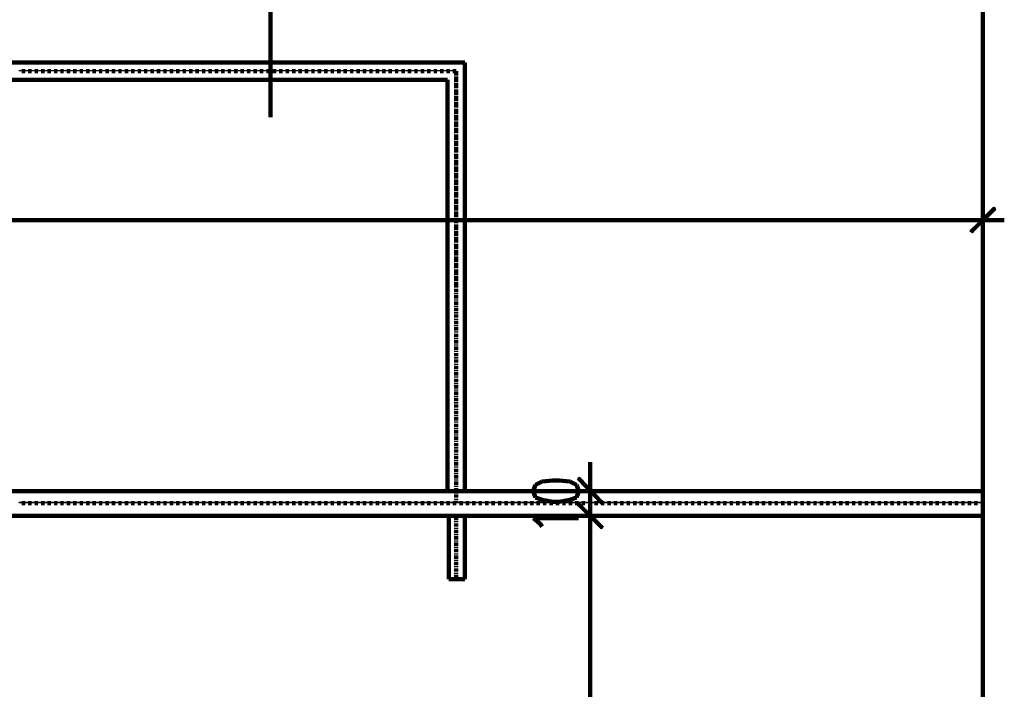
# Model space of a CAD drawing. Header units: inches. Extents: x -1901 to 7725, y 4299 to 7113.
# Tile 172 of 180: x 2401 to 2789, y 6585 to 6849. Entities that reach past the tile are written whole.
import ezdxf

# ---------------------------------------------------------------- set-up
doc = ezdxf.new("R2010")
doc.units = ezdxf.units.IN
doc.header["$MEASUREMENT"] = 0
doc.layers.add('at_Entity', color=7, linetype='Continuous')
doc.layers.add('at_Solid', color=7, linetype='Continuous')

msp = doc.modelspace()

# ---------------------------------------------------------------- hatches: boundary and pattern name
at = {"layer": 'at_Solid'}
for points in [[(2785.08, 6775.02), (2776.21, 6764.89), (2775.36, 6765.73)], [(2785.5, 6774.18), (2785.08, 6775.02), (2776.21, 6764.89)], [(2630.9, 6658.86), (2620.76, 6667.73), (2621.61, 6668.58)], [(2630.05, 6658.44), (2630.9, 6658.86), (2620.76, 6667.73)], [(2621.61, 6658.44), (2620.76, 6657.59), (2630.9, 6649.15)], [(2621.61, 6658.44), (2620.76, 6657.59), (2630.9, 6649.15)], [(2620.76, 6657.59), (2630.9, 6649.15), (2630.05, 6648.3)], [(2620.76, 6657.59), (2630.9, 6649.15), (2630.05, 6648.3)]]:
    msp.add_hatch(color=7, dxfattribs=at).paths.add_polyline_path(points)

# ---------------------------------------------------------------- linework, layer by layer
at = {"layer": 'at_Entity', "color": 7, "lineweight": 211}
for p, q in [((2499.95, 7019.17), (2499.95, 6810.5)), ((2780.43, 6969.75), (2780.43, 5508.67)), ((2170.91, 6832.04), (2576.41, 6832.04)), ((2401.54, 6828.67), (2401.54, 6829.09)), ((2401.96, 6828.67), (2403.22, 6828.67)), ((2404.07, 6828.67), (2404.07, 6829.09)), ((2404.49, 6828.67), (2405.76, 6828.67)), ((2406.6, 6828.67), (2406.6, 6829.09)), ((2407.03, 6828.67), (2408.29, 6828.67)), ((2409.14, 6828.67), (2409.14, 6829.09)), ((2409.56, 6828.67), (2410.83, 6828.67)), ((2411.68, 6828.67), (2411.68, 6829.09)), ((2412.09, 6828.67), (2413.36, 6828.67)), ((2414.21, 6828.67), (2414.21, 6829.09)), ((2414.63, 6828.67), (2415.9, 6828.67)), ((2416.74, 6828.67), (2416.74, 6829.09)), ((2417.17, 6828.67), (2418.43, 6828.67)), ((2419.28, 6828.67), (2419.28, 6829.09)), ((2419.7, 6828.67), (2420.97, 6828.67)), ((2421.81, 6828.67), (2421.81, 6829.09)), ((2422.23, 6828.67), (2423.5, 6828.67)), ((2424.35, 6828.67), (2424.35, 6829.09)), ((2424.77, 6828.67), (2426.03, 6828.67)), ((2426.88, 6828.67), (2426.88, 6829.09)), ((2427.3, 6828.67), (2428.57, 6828.67)), ((2429.41, 6828.67), (2429.41, 6829.09)), ((2429.84, 6828.67), (2431.1, 6828.67)), ((2431.95, 6828.67), (2431.95, 6829.09)), ((2432.37, 6828.67), (2433.64, 6828.67)), ((2434.49, 6828.67), (2434.49, 6829.09)), ((2434.9, 6828.67), (2436.17, 6828.67)), ((2437.02, 6828.67), (2437.02, 6829.09)), ((2437.44, 6828.67), (2438.71, 6828.67)), ((2439.55, 6828.67), (2439.55, 6829.09)), ((2439.98, 6828.67), (2441.24, 6828.67)), ((2442.09, 6828.67), (2442.09, 6829.09)), ((2442.51, 6828.67), (2443.78, 6828.67)), ((2444.62, 6828.67), (2444.62, 6829.09)), ((2445.04, 6828.67), (2446.31, 6828.67)), ((2447.16, 6828.67), (2447.16, 6829.09)), ((2447.58, 6828.67), (2448.85, 6828.67)), ((2449.69, 6828.67), (2449.69, 6829.09)), ((2450.11, 6828.67), (2451.38, 6828.67)), ((2452.22, 6828.67), (2452.22, 6829.09)), ((2452.65, 6828.67), (2453.91, 6828.67)), ((2454.76, 6828.67), (2454.76, 6829.09)), ((2455.18, 6828.67), (2456.45, 6828.67)), ((2457.3, 6828.67), (2457.3, 6829.09)), ((2457.71, 6828.67), (2458.98, 6828.67)), ((2459.83, 6828.67), (2459.83, 6829.09)), ((2460.25, 6828.67), (2461.51, 6828.67)), ((2462.36, 6828.67), (2462.36, 6829.09)), ((2462.79, 6828.67), (2464.05, 6828.67)), ((2464.9, 6828.67), (2464.9, 6829.09)), ((2465.32, 6828.67), (2466.59, 6828.67)), ((2467.43, 6828.67), (2467.43, 6829.09)), ((2467.85, 6828.67), (2469.12, 6828.67)), ((2469.96, 6828.67), (2469.96, 6829.09)), ((2470.39, 6828.67), (2471.65, 6828.67)), ((2472.5, 6828.67), (2472.5, 6829.09)), ((2472.92, 6828.67), (2474.19, 6828.67)), ((2475.03, 6828.67), (2475.03, 6829.09)), ((2475.45, 6828.67), (2476.72, 6828.67)), ((2477.57, 6828.67), (2477.57, 6829.09)), ((2477.99, 6828.67), (2479.26, 6828.67)), ((2480.1, 6828.67), (2480.1, 6829.09)), ((2480.52, 6828.67), (2481.79, 6828.67)), ((2482.64, 6828.67), (2482.64, 6829.09)), ((2483.06, 6828.67), (2484.33, 6828.67)), ((2485.17, 6828.67), (2485.17, 6829.09)), ((2485.59, 6828.67), (2486.86, 6828.67)), ((2487.71, 6828.67), (2487.71, 6829.09)), ((2488.13, 6828.67), (2489.4, 6828.67)), ((2490.24, 6828.67), (2490.24, 6829.09)), ((2490.66, 6828.67), (2491.93, 6828.67)), ((2492.77, 6828.67), (2492.77, 6829.09)), ((2493.2, 6828.67), (2494.46, 6828.67)), ((2495.31, 6828.67), (2495.31, 6829.09)), ((2495.73, 6828.67), (2497, 6828.67)), ((2497.84, 6828.67), (2497.84, 6829.09)), ((2498.26, 6828.67), (2499.53, 6828.67)), ((2500.38, 6828.67), (2500.38, 6829.09)), ((2500.8, 6828.67), (2502.07, 6828.67)), ((2502.91, 6828.67), (2502.91, 6829.09)), ((2503.34, 6828.67), (2504.6, 6828.67)), ((2505.44, 6828.67), (2505.44, 6829.09)), ((2505.87, 6828.67), (2507.14, 6828.67)), ((2507.98, 6828.67), (2507.98, 6829.09)), ((2508.4, 6828.67), (2509.67, 6828.67)), ((2510.52, 6828.67), (2510.52, 6829.09)), ((2510.94, 6828.67), (2512.21, 6828.67)), ((2513.05, 6828.67), (2513.05, 6829.09)), ((2513.47, 6828.67), (2514.74, 6828.67)), ((2515.58, 6828.67), (2515.58, 6829.09)), ((2516.01, 6828.67), (2517.27, 6828.67)), ((2518.12, 6828.67), (2518.12, 6829.09)), ((2518.54, 6828.67), (2519.81, 6828.67)), ((2520.65, 6828.67), (2520.65, 6829.09)), ((2521.08, 6828.67), (2522.34, 6828.67)), ((2523.19, 6828.67), (2523.19, 6829.09)), ((2523.61, 6828.67), (2524.88, 6828.67)), ((2525.72, 6828.67), (2525.72, 6829.09)), ((2526.15, 6828.67), (2527.41, 6828.67)), ((2528.26, 6828.67), (2528.26, 6829.09)), ((2528.68, 6828.67), (2529.95, 6828.67)), ((2530.79, 6828.67), (2530.79, 6829.09)), ((2531.21, 6828.67), (2532.48, 6828.67)), ((2533.33, 6828.67), (2533.33, 6829.09)), ((2533.75, 6828.67), (2535.02, 6828.67)), ((2535.86, 6828.67), (2535.86, 6829.09)), ((2536.28, 6828.67), (2537.55, 6828.67)), ((2538.39, 6828.67), (2538.39, 6829.09)), ((2538.82, 6828.67), (2540.08, 6828.67)), ((2540.93, 6828.67), (2540.93, 6829.09)), ((2541.35, 6828.67), (2542.62, 6828.67)), ((2543.46, 6828.67), (2543.46, 6829.09)), ((2543.88, 6828.67), (2545.16, 6828.67)), ((2546, 6828.67), (2546, 6829.09)), ((2546.42, 6828.67), (2547.68, 6828.67)), ((2548.53, 6828.67), (2548.53, 6829.09)), ((2548.96, 6828.67), (2550.22, 6828.67)), ((2551.07, 6828.67), (2551.07, 6829.09)), ((2551.49, 6828.67), (2552.76, 6828.67)), ((2553.6, 6828.67), (2553.6, 6829.09)), ((2554.02, 6828.67), (2555.29, 6828.67)), ((2556.14, 6828.67), (2556.14, 6829.09)), ((2556.56, 6828.67), (2557.82, 6828.67)), ((2558.67, 6828.67), (2558.67, 6829.09)), ((2559.09, 6828.67), (2560.36, 6828.67)), ((2561.2, 6828.67), (2561.2, 6829.09)), ((2561.63, 6828.67), (2562.89, 6828.67)), ((2563.74, 6828.67), (2563.74, 6829.09)), ((2564.16, 6828.67), (2565.43, 6828.67)), ((2566.27, 6828.67), (2566.27, 6829.09)), ((2566.69, 6828.67), (2567.96, 6828.67)), ((2568.81, 6828.67), (2568.81, 6829.09)), ((2569.23, 6828.67), (2570.49, 6828.67)), ((2571.34, 6828.67), (2571.34, 6829.09)), ((2571.76, 6828.67), (2573.03, 6828.67)), ((2573.03, 6828.67), (2573.03, 6827.82)), ((2573.03, 6827.82), (2573.03, 6828.67)), ((2576.41, 6832.04), (2576.41, 6663.09)), ((2177.24, 6825.29), (2569.65, 6825.29)), ((2569.65, 6825.29), (2569.65, 6663.09)), ((2573.03, 6827.4), (2573.03, 6827.82)), ((2573.03, 6826.98), (2573.03, 6827.4)), ((2573.03, 6826.55), (2573.03, 6825.29)), ((2573.03, 6825.29), (2573.03, 6826.55)), ((2573.03, 6824.86), (2573.03, 6825.29)), ((2573.03, 6824.44), (2573.03, 6824.86)), ((2573.03, 6824.02), (2573.03, 6822.75)), ((2573.03, 6822.75), (2573.03, 6824.02)), ((2573.03, 6822.33), (2573.03, 6822.75)), ((2573.03, 6821.91), (2573.03, 6822.33)), ((2573.03, 6821.49), (2573.03, 6820.22)), ((2573.03, 6820.22), (2573.03, 6821.49)), ((2573.03, 6819.8), (2573.03, 6820.22)), ((2573.03, 6819.37), (2573.03, 6819.8)), ((2573.03, 6818.95), (2573.03, 6817.68)), ((2573.03, 6817.68), (2573.03, 6818.95)), ((2573.03, 6817.26), (2573.03, 6817.68)), ((2573.03, 6816.84), (2573.03, 6817.26)), ((2573.03, 6816.42), (2573.03, 6815.15)), ((2573.03, 6815.15), (2573.03, 6816.42)), ((2573.03, 6814.73), (2573.03, 6815.15)), ((2573.03, 6814.31), (2573.03, 6814.73)), ((2573.03, 6813.88), (2573.03, 6812.62)), ((2573.03, 6812.62), (2573.03, 6813.88)), ((2573.03, 6812.19), (2573.03, 6812.62)), ((2573.03, 6811.77), (2573.03, 6812.19)), ((2573.03, 6811.35), (2573.03, 6810.08)), ((2573.03, 6810.08), (2573.03, 6811.35)), ((2573.03, 6809.66), (2573.03, 6810.08)), ((2573.03, 6809.23), (2573.03, 6809.66)), ((2573.03, 6808.81), (2573.03, 6807.54)), ((2573.03, 6807.54), (2573.03, 6808.81)), ((2573.03, 6807.12), (2573.03, 6807.54)), ((2573.03, 6806.7), (2573.03, 6807.12)), ((2573.03, 6806.28), (2573.03, 6805.01)), ((2573.03, 6805.01), (2573.03, 6806.28)), ((2573.03, 6804.59), (2573.03, 6805.01)), ((2573.03, 6804.17), (2573.03, 6804.59)), ((2573.03, 6803.74), (2573.03, 6802.48)), ((2573.03, 6802.48), (2573.03, 6803.74)), ((2573.03, 6802.05), (2573.03, 6802.48)), ((2573.03, 6801.63), (2573.03, 6802.05)), ((2573.03, 6801.21), (2573.03, 6799.94)), ((2573.03, 6799.94), (2573.03, 6801.21)), ((2573.03, 6799.52), (2573.03, 6799.94)), ((2573.03, 6799.1), (2573.03, 6799.52)), ((2573.03, 6798.68), (2573.03, 6797.41)), ((2573.03, 6797.41), (2573.03, 6798.68)), ((2573.03, 6796.99), (2573.03, 6797.41)), ((2573.03, 6796.56), (2573.03, 6796.99)), ((2573.03, 6796.14), (2573.03, 6794.88)), ((2573.03, 6794.88), (2573.03, 6796.14)), ((2573.03, 6794.45), (2573.03, 6794.88)), ((2573.03, 6794.03), (2573.03, 6794.45)), ((2573.03, 6793.61), (2573.03, 6792.34)), ((2573.03, 6792.34), (2573.03, 6793.61)), ((2573.03, 6791.92), (2573.03, 6792.34)), ((2573.03, 6791.5), (2573.03, 6791.92)), ((2573.03, 6791.07), (2573.03, 6789.8)), ((2573.03, 6789.8), (2573.03, 6791.07)), ((2573.03, 6789.39), (2573.03, 6789.8)), ((2573.03, 6788.96), (2573.03, 6789.39)), ((2573.03, 6788.54), (2573.03, 6787.27)), ((2573.03, 6787.27), (2573.03, 6788.54)), ((2573.03, 6786.85), (2573.03, 6787.27)), ((2573.03, 6786.42), (2573.03, 6786.85)), ((2573.03, 6786), (2573.03, 6784.74)), ((2573.03, 6784.74), (2573.03, 6786)), ((2573.03, 6784.31), (2573.03, 6784.74)), ((2573.03, 6783.89), (2573.03, 6784.31)), ((2573.03, 6783.47), (2573.03, 6782.2)), ((2573.03, 6782.2), (2573.03, 6783.47)), ((2573.03, 6781.78), (2573.03, 6782.2)), ((2573.03, 6781.36), (2573.03, 6781.78)), ((2573.03, 6780.93), (2573.03, 6779.67)), ((2573.03, 6779.67), (2573.03, 6780.93)), ((2573.03, 6779.25), (2573.03, 6779.67)), ((2573.03, 6778.82), (2573.03, 6779.25)), ((2573.03, 6778.4), (2573.03, 6777.13)), ((2573.03, 6777.13), (2573.03, 6778.4)), ((2573.03, 6776.71), (2573.03, 6777.13)), ((2573.03, 6776.29), (2573.03, 6776.71)), ((2573.03, 6775.87), (2573.03, 6774.6)), ((2573.03, 6774.6), (2573.03, 6775.87)), ((2573.03, 6774.18), (2573.03, 6774.6)), ((2775.78, 6765.31), (2785.08, 6774.6)), ((2780.43, 6777.56), (2780.43, 6762.35)), ((2573.03, 6773.75), (2573.03, 6774.18)), ((2573.03, 6773.33), (2573.03, 6772.07)), ((2573.03, 6772.07), (2573.03, 6773.33)), ((2573.03, 6771.64), (2573.03, 6772.07)), ((2573.03, 6771.22), (2573.03, 6771.64)), ((2573.03, 6770.8), (2573.03, 6769.53)), ((2573.03, 6769.53), (2573.03, 6770.8)), ((1971.95, 6769.95), (2774.94, 6769.95)), ((2573.03, 6769.11), (2573.03, 6769.53)), ((2573.03, 6768.69), (2573.03, 6769.11)), ((2573.03, 6768.26), (2573.03, 6766.99)), ((2573.03, 6766.99), (2573.03, 6768.26)), ((2573.03, 6766.58), (2573.03, 6766.99)), ((2573.03, 6766.15), (2573.03, 6766.58)), ((2772.41, 6769.95), (2788.88, 6769.95)), ((2573.03, 6765.73), (2573.03, 6764.46)), ((2573.03, 6764.46), (2573.03, 6765.73)), ((2573.03, 6764.04), (2573.03, 6764.46)), ((2573.03, 6763.61), (2573.03, 6764.04)), ((2573.03, 6763.19), (2573.03, 6761.93)), ((2573.03, 6761.93), (2573.03, 6763.19)), ((2573.03, 6761.5), (2573.03, 6761.93)), ((2573.03, 6761.08), (2573.03, 6761.5)), ((2573.03, 6760.66), (2573.03, 6759.39)), ((2573.03, 6759.39), (2573.03, 6760.66)), ((2573.03, 6758.97), (2573.03, 6759.39)), ((2573.03, 6758.55), (2573.03, 6758.97)), ((2573.03, 6758.12), (2573.03, 6756.86)), ((2573.03, 6756.86), (2573.03, 6758.12)), ((2573.03, 6756.44), (2573.03, 6756.86)), ((2573.03, 6756.01), (2573.03, 6756.44)), ((2573.03, 6755.59), (2573.03, 6754.32)), ((2573.03, 6754.32), (2573.03, 6755.59)), ((2573.03, 6753.9), (2573.03, 6754.32)), ((2573.03, 6753.48), (2573.03, 6753.9)), ((2573.03, 6753.06), (2573.03, 6751.79)), ((2573.03, 6751.79), (2573.03, 6753.06)), ((2573.03, 6751.37), (2573.03, 6751.79)), ((2573.03, 6750.95), (2573.03, 6751.37)), ((2573.03, 6750.52), (2573.03, 6749.26)), ((2573.03, 6749.26), (2573.03, 6750.52)), ((2573.03, 6748.83), (2573.03, 6749.26)), ((2573.03, 6748.41), (2573.03, 6748.83)), ((2573.03, 6747.99), (2573.03, 6746.72)), ((2573.03, 6746.72), (2573.03, 6747.99)), ((2573.03, 6746.3), (2573.03, 6746.72)), ((2573.03, 6745.88), (2573.03, 6746.3)), ((2573.03, 6745.46), (2573.03, 6744.18)), ((2573.03, 6744.18), (2573.03, 6745.46)), ((2573.03, 6743.77), (2573.03, 6744.18)), ((2573.03, 6743.34), (2573.03, 6743.77)), ((2573.03, 6742.92), (2573.03, 6741.65)), ((2573.03, 6742.07), (2573.03, 6742.92)), ((2573.03, 6740.81), (2573.03, 6741.23)), ((2573.03, 6740.38), (2573.03, 6739.12)), ((2573.03, 6738.27), (2573.03, 6738.69)), ((2573.03, 6737.85), (2573.03, 6736.58)), ((2573.03, 6735.74), (2573.03, 6736.16)), ((2573.03, 6735.32), (2573.03, 6734.05)), ((2573.03, 6733.2), (2573.03, 6733.63)), ((2573.03, 6732.78), (2573.03, 6731.51)), ((2573.03, 6730.67), (2573.03, 6731.09)), ((2573.03, 6730.25), (2573.03, 6728.98)), ((2573.03, 6728.14), (2573.03, 6728.56)), ((2573.03, 6727.71), (2573.03, 6726.45)), ((2573.03, 6725.6), (2573.03, 6726.02)), ((2573.03, 6725.18), (2573.03, 6723.91)), ((2573.03, 6723.06), (2573.03, 6723.49)), ((2573.03, 6722.65), (2573.03, 6721.38)), ((2573.03, 6720.53), (2573.03, 6720.96)), ((2573.03, 6720.11), (2573.03, 6718.84)), ((2573.03, 6718), (2573.03, 6718.42)), ((2573.03, 6717.57), (2573.03, 6716.31)), ((2573.03, 6715.46), (2573.03, 6715.88)), ((2573.03, 6715.04), (2573.03, 6713.77)), ((2573.03, 6712.93), (2573.03, 6713.35)), ((2573.03, 6712.51), (2573.03, 6711.24)), ((2573.03, 6710.39), (2573.03, 6710.82)), ((2573.03, 6709.97), (2573.03, 6708.7)), ((2573.03, 6707.86), (2573.03, 6708.28)), ((2573.03, 6707.44), (2573.03, 6706.17)), ((2573.03, 6705.33), (2573.03, 6705.75)), ((2573.03, 6704.9), (2573.03, 6703.64)), ((2573.03, 6702.79), (2573.03, 6703.21)), ((2573.03, 6702.37), (2573.03, 6701.1)), ((2573.03, 6700.25), (2573.03, 6700.68)), ((2573.03, 6699.84), (2573.03, 6698.57)), ((2573.03, 6697.72), (2573.03, 6698.14)), ((2573.03, 6697.3), (2573.03, 6696.03)), ((2573.03, 6695.19), (2573.03, 6695.61)), ((2573.03, 6694.76), (2573.03, 6693.5)), ((2573.03, 6692.65), (2573.03, 6693.08)), ((2573.03, 6692.23), (2573.03, 6690.96)), ((2573.03, 6690.12), (2573.03, 6690.54)), ((2573.03, 6689.7), (2573.03, 6688.43)), ((2573.03, 6687.59), (2573.03, 6688.01)), ((2573.03, 6687.16), (2573.03, 6685.89)), ((2573.03, 6685.05), (2573.03, 6685.47)), ((2573.03, 6684.63), (2573.03, 6683.36)), ((2573.03, 6682.52), (2573.03, 6682.94)), ((2573.03, 6682.09), (2573.03, 6680.83)), ((2573.03, 6679.98), (2573.03, 6680.4)), ((2573.03, 6679.56), (2573.03, 6678.29)), ((2573.03, 6677.45), (2573.03, 6677.87)), ((2573.03, 6677.03), (2573.03, 6675.76)), ((2573.03, 6674.91), (2573.03, 6675.33)), ((2573.03, 6674.49), (2573.03, 6673.23)), ((2625.83, 6669), (2625.83, 6674.49)), ((2573.03, 6672.38), (2573.03, 6672.8)), ((2573.03, 6671.95), (2573.03, 6670.69)), ((2573.03, 6669.84), (2573.03, 6670.27)), ((2625.83, 6671.53), (2625.83, 6655.06)), ((2573.03, 6669.42), (2573.03, 6668.15)), ((2573.03, 6667.31), (2573.03, 6667.73)), ((2573.03, 6666.89), (2573.03, 6665.62)), ((2606.82, 6666.89), (2604.29, 6665.62)), ((2611.05, 6667.31), (2606.82, 6666.89)), ((2613.58, 6667.31), (2611.05, 6667.31)), ((2617.81, 6666.89), (2613.58, 6667.31)), ((2620.34, 6665.62), (2617.81, 6666.89)), ((2621.18, 6668.15), (2630.48, 6658.44)), ((2780.43, 6663.09), (1966.46, 6663.09)), ((2573.03, 6664.78), (2573.03, 6665.2)), ((2573.03, 6664.35), (2573.03, 6663.09)), ((2573.03, 6662.24), (2573.03, 6662.66)), ((2573.03, 6661.82), (2573.03, 6660.55)), ((2604.29, 6665.62), (2603.44, 6663.51)), ((2603.44, 6663.51), (2603.44, 6662.66)), ((2603.44, 6662.66), (2604.29, 6660.55)), ((2633.43, 6663.09), (2618.23, 6663.09)), ((2621.18, 6663.51), (2620.34, 6665.62)), ((2620.34, 6660.55), (2621.18, 6662.66)), ((2621.18, 6662.66), (2621.18, 6663.51)), ((2625.83, 6653.37), (2625.83, 6663.09)), ((2401.54, 6658.44), (2401.54, 6658.86)), ((2403.22, 6658.44), (2401.96, 6658.44)), ((2404.07, 6658.44), (2404.07, 6658.86)), ((2405.76, 6658.44), (2404.49, 6658.44)), ((2406.6, 6658.44), (2406.6, 6658.86)), ((2408.29, 6658.44), (2407.03, 6658.44)), ((2409.14, 6658.44), (2409.14, 6658.86)), ((2410.83, 6658.44), (2409.56, 6658.44)), ((2411.68, 6658.44), (2411.68, 6658.86)), ((2413.36, 6658.44), (2412.09, 6658.44)), ((2414.21, 6658.44), (2414.21, 6658.86)), ((2415.9, 6658.44), (2414.63, 6658.44)), ((2416.74, 6658.44), (2416.74, 6658.86)), ((2418.43, 6658.44), (2417.17, 6658.44)), ((2419.28, 6658.44), (2419.28, 6658.86)), ((2420.97, 6658.44), (2419.7, 6658.44)), ((2421.81, 6658.44), (2421.81, 6658.86)), ((2423.5, 6658.44), (2422.23, 6658.44)), ((2424.35, 6658.44), (2424.35, 6658.86)), ((2426.03, 6658.44), (2424.77, 6658.44)), ((2426.88, 6658.44), (2426.88, 6658.86)), ((2428.57, 6658.44), (2427.3, 6658.44)), ((2429.41, 6658.44), (2429.41, 6658.86)), ((2431.1, 6658.44), (2429.84, 6658.44)), ((2431.95, 6658.44), (2431.95, 6658.86)), ((2433.64, 6658.44), (2432.37, 6658.44)), ((2434.49, 6658.44), (2434.49, 6658.86)), ((2436.17, 6658.44), (2434.9, 6658.44)), ((2437.02, 6658.44), (2437.02, 6658.86)), ((2438.71, 6658.44), (2437.44, 6658.44)), ((2439.55, 6658.44), (2439.55, 6658.86)), ((2441.24, 6658.44), (2439.98, 6658.44)), ((2442.09, 6658.44), (2442.09, 6658.86)), ((2443.78, 6658.44), (2442.51, 6658.44)), ((2444.62, 6658.44), (2444.62, 6658.86)), ((2446.31, 6658.44), (2445.04, 6658.44)), ((2447.16, 6658.44), (2447.16, 6658.86)), ((2448.85, 6658.44), (2447.58, 6658.44)), ((2449.69, 6658.44), (2449.69, 6658.86)), ((2451.38, 6658.44), (2450.11, 6658.44)), ((2452.22, 6658.44), (2452.22, 6658.86)), ((2453.91, 6658.44), (2452.65, 6658.44)), ((2454.76, 6658.44), (2454.76, 6658.86)), ((2456.45, 6658.44), (2455.18, 6658.44)), ((2457.3, 6658.44), (2457.3, 6658.86)), ((2458.98, 6658.44), (2457.71, 6658.44)), ((2459.83, 6658.44), (2459.83, 6658.86)), ((2461.51, 6658.44), (2460.25, 6658.44)), ((2462.36, 6658.44), (2462.36, 6658.86)), ((2464.05, 6658.44), (2462.79, 6658.44)), ((2464.9, 6658.44), (2464.9, 6658.86)), ((2466.59, 6658.44), (2465.32, 6658.44)), ((2467.43, 6658.44), (2467.43, 6658.86)), ((2469.12, 6658.44), (2467.85, 6658.44)), ((2469.96, 6658.44), (2469.96, 6658.86)), ((2471.65, 6658.44), (2470.39, 6658.44)), ((2472.5, 6658.44), (2472.5, 6658.86)), ((2474.19, 6658.44), (2472.92, 6658.44)), ((2475.03, 6658.44), (2475.03, 6658.86)), ((2476.72, 6658.44), (2475.45, 6658.44)), ((2477.57, 6658.44), (2477.57, 6658.86)), ((2479.26, 6658.44), (2477.99, 6658.44)), ((2480.1, 6658.44), (2480.1, 6658.86)), ((2481.79, 6658.44), (2480.52, 6658.44)), ((2482.64, 6658.44), (2482.64, 6658.86)), ((2484.33, 6658.44), (2483.06, 6658.44)), ((2485.17, 6658.44), (2485.17, 6658.86)), ((2486.86, 6658.44), (2485.59, 6658.44)), ((2487.71, 6658.44), (2487.71, 6658.86)), ((2489.4, 6658.44), (2488.13, 6658.44)), ((2490.24, 6658.44), (2490.24, 6658.86)), ((2491.93, 6658.44), (2490.66, 6658.44)), ((2492.77, 6658.44), (2492.77, 6658.86)), ((2494.46, 6658.44), (2493.2, 6658.44)), ((2495.31, 6658.44), (2495.31, 6658.86)), ((2497, 6658.44), (2495.73, 6658.44)), ((2497.84, 6658.44), (2497.84, 6658.86)), ((2499.53, 6658.44), (2498.26, 6658.44)), ((2500.38, 6658.44), (2500.38, 6658.86)), ((2502.07, 6658.44), (2500.8, 6658.44)), ((2502.91, 6658.44), (2502.91, 6658.86)), ((2504.6, 6658.44), (2503.34, 6658.44)), ((2505.44, 6658.44), (2505.44, 6658.86)), ((2507.14, 6658.44), (2505.87, 6658.44)), ((2507.98, 6658.44), (2507.98, 6658.86)), ((2509.67, 6658.44), (2508.4, 6658.44)), ((2510.52, 6658.44), (2510.52, 6658.86)), ((2512.21, 6658.44), (2510.94, 6658.44)), ((2513.05, 6658.44), (2513.05, 6658.86)), ((2514.74, 6658.44), (2513.47, 6658.44)), ((2515.58, 6658.44), (2515.58, 6658.86)), ((2517.27, 6658.44), (2516.01, 6658.44)), ((2518.12, 6658.44), (2518.12, 6658.86)), ((2519.81, 6658.44), (2518.54, 6658.44)), ((2520.65, 6658.44), (2520.65, 6658.86)), ((2522.34, 6658.44), (2521.08, 6658.44)), ((2523.19, 6658.44), (2523.19, 6658.86)), ((2524.88, 6658.44), (2523.61, 6658.44)), ((2525.72, 6658.44), (2525.72, 6658.86)), ((2527.41, 6658.44), (2526.15, 6658.44)), ((2528.26, 6658.44), (2528.26, 6658.86)), ((2529.95, 6658.44), (2528.68, 6658.44)), ((2530.79, 6658.44), (2530.79, 6658.86)), ((2532.48, 6658.44), (2531.21, 6658.44)), ((2533.33, 6658.44), (2533.33, 6658.86)), ((2535.02, 6658.44), (2533.75, 6658.44)), ((2535.86, 6658.44), (2535.86, 6658.86)), ((2537.55, 6658.44), (2536.28, 6658.44)), ((2538.39, 6658.44), (2538.39, 6658.86)), ((2540.08, 6658.44), (2538.82, 6658.44)), ((2540.93, 6658.44), (2540.93, 6658.86)), ((2542.62, 6658.44), (2541.35, 6658.44)), ((2543.46, 6658.44), (2543.46, 6658.86)), ((2545.16, 6658.44), (2543.88, 6658.44)), ((2546, 6658.44), (2546, 6658.86)), ((2547.68, 6658.44), (2546.42, 6658.44)), ((2548.53, 6658.44), (2548.53, 6658.86)), ((2550.22, 6658.44), (2548.96, 6658.44)), ((2551.07, 6658.44), (2551.07, 6658.86)), ((2552.76, 6658.44), (2551.49, 6658.44)), ((2553.6, 6658.44), (2553.6, 6658.86)), ((2555.29, 6658.44), (2554.02, 6658.44)), ((2556.14, 6658.44), (2556.14, 6658.86)), ((2557.82, 6658.44), (2556.56, 6658.44)), ((2558.67, 6658.44), (2558.67, 6658.86)), ((2560.36, 6658.44), (2559.09, 6658.44)), ((2561.2, 6658.44), (2561.2, 6658.86)), ((2562.89, 6658.44), (2561.63, 6658.44)), ((2563.74, 6658.44), (2563.74, 6658.86)), ((2565.43, 6658.44), (2564.16, 6658.44)), ((2566.27, 6658.44), (2566.27, 6658.86)), ((2567.96, 6658.44), (2566.69, 6658.44)), ((2568.81, 6658.44), (2568.81, 6658.86)), ((2570.49, 6658.44), (2569.23, 6658.44)), ((2571.34, 6658.44), (2571.34, 6658.86)), ((2573.03, 6658.44), (2571.76, 6658.44)), ((2573.03, 6659.71), (2573.03, 6660.13)), ((2573.03, 6659.28), (2573.03, 6658.44)), ((2573.88, 6658.44), (2573.88, 6658.86)), ((2575.57, 6658.44), (2574.3, 6658.44)), ((2576.41, 6658.44), (2576.41, 6658.86)), ((2578.1, 6658.44), (2576.83, 6658.44)), ((2578.95, 6658.44), (2578.95, 6658.86)), ((2580.63, 6658.44), (2579.37, 6658.44)), ((2581.48, 6658.44), (2581.48, 6658.86)), ((2583.17, 6658.44), (2581.9, 6658.44)), ((2584.01, 6658.44), (2584.01, 6658.86)), ((2585.7, 6658.44), (2584.44, 6658.44)), ((2586.55, 6658.44), (2586.55, 6658.86)), ((2588.24, 6658.44), (2586.97, 6658.44)), ((2589.08, 6658.44), (2589.08, 6658.86)), ((2590.77, 6658.44), (2589.5, 6658.44)), ((2591.61, 6658.44), (2591.61, 6658.86)), ((2593.3, 6658.44), (2592.04, 6658.44)), ((2594.15, 6658.44), (2594.15, 6658.86)), ((2595.84, 6658.44), (2594.57, 6658.44)), ((2596.69, 6658.44), (2596.69, 6658.86)), ((2598.38, 6658.44), (2597.1, 6658.44)), ((2599.22, 6658.44), (2599.22, 6658.86)), ((2600.91, 6658.44), (2599.64, 6658.44)), ((2601.75, 6658.44), (2601.75, 6658.86)), ((2603.44, 6658.44), (2602.18, 6658.44)), ((2604.29, 6660.55), (2606.82, 6659.71)), ((2604.29, 6658.44), (2604.29, 6658.86)), ((2605.98, 6658.44), (2604.71, 6658.44)), ((2606.82, 6659.71), (2611.05, 6658.86)), ((2606.82, 6658.44), (2606.82, 6658.86)), ((2608.51, 6658.44), (2607.24, 6658.44)), ((2609.36, 6658.44), (2609.36, 6658.86)), ((2611.05, 6658.44), (2609.78, 6658.44)), ((2611.05, 6658.86), (2613.58, 6658.86)), ((2611.89, 6658.44), (2611.89, 6658.86)), ((2613.58, 6658.44), (2612.31, 6658.44)), ((2613.58, 6658.86), (2617.81, 6659.71)), ((2614.42, 6658.44), (2614.42, 6658.86)), ((2616.11, 6658.44), (2614.85, 6658.44)), ((2616.96, 6658.44), (2616.96, 6658.86)), ((2618.65, 6658.44), (2617.38, 6658.44)), ((2617.81, 6659.71), (2620.34, 6660.55)), ((2619.5, 6658.44), (2619.5, 6658.86)), ((2621.18, 6658.44), (2619.91, 6658.44)), ((2630.48, 6648.72), (2621.18, 6658.02)), ((2630.48, 6648.72), (2621.18, 6658.02)), ((2622.03, 6658.44), (2622.03, 6658.86)), ((2623.72, 6658.44), (2622.45, 6658.44)), ((2624.56, 6658.44), (2624.56, 6658.86)), ((2626.25, 6658.44), (2624.99, 6658.44)), ((2625.83, 6644.92), (2625.83, 6661.4)), ((2625.83, 6644.92), (2625.83, 6661.4)), ((2627.1, 6658.44), (2627.1, 6658.86)), ((2628.79, 6658.44), (2627.52, 6658.44)), ((2629.63, 6658.44), (2629.63, 6658.86)), ((2631.32, 6658.44), (2630.05, 6658.44)), ((2632.17, 6658.44), (2632.17, 6658.86)), ((2633.86, 6658.44), (2632.59, 6658.44)), ((2634.7, 6658.44), (2634.7, 6658.86)), ((2636.39, 6658.44), (2635.12, 6658.44)), ((2637.23, 6658.44), (2637.23, 6658.86)), ((2638.93, 6658.44), (2637.66, 6658.44)), ((2639.77, 6658.44), (2639.77, 6658.86)), ((2641.46, 6658.44), (2640.19, 6658.44)), ((2642.31, 6658.44), (2642.31, 6658.86)), ((2643.99, 6658.44), (2642.73, 6658.44)), ((2644.84, 6658.44), (2644.84, 6658.86)), ((2646.53, 6658.44), (2645.26, 6658.44)), ((2647.37, 6658.44), (2647.37, 6658.86)), ((2649.06, 6658.44), (2647.8, 6658.44)), ((2649.91, 6658.44), (2649.91, 6658.86)), ((2651.6, 6658.44), (2650.33, 6658.44)), ((2652.44, 6658.44), (2652.44, 6658.86)), ((2654.13, 6658.44), (2652.86, 6658.44)), ((2654.98, 6658.44), (2654.98, 6658.86)), ((2656.67, 6658.44), (2655.4, 6658.44)), ((2657.51, 6658.44), (2657.51, 6658.86)), ((2659.2, 6658.44), (2657.94, 6658.44)), ((2660.04, 6658.44), (2660.04, 6658.86)), ((2661.74, 6658.44), (2660.47, 6658.44)), ((2662.58, 6658.44), (2662.58, 6658.86)), ((2664.27, 6658.44), (2663, 6658.44)), ((2665.11, 6658.44), (2665.11, 6658.86)), ((2666.8, 6658.44), (2665.54, 6658.44)), ((2667.65, 6658.44), (2667.65, 6658.86)), ((2669.34, 6658.44), (2668.07, 6658.44)), ((2670.18, 6658.44), (2670.18, 6658.86)), ((2671.87, 6658.44), (2670.61, 6658.44)), ((2672.72, 6658.44), (2672.72, 6658.86)), ((2674.41, 6658.44), (2673.14, 6658.44)), ((2675.25, 6658.44), (2675.25, 6658.86)), ((2676.94, 6658.44), (2675.67, 6658.44)), ((2677.79, 6658.44), (2677.79, 6658.86)), ((2679.47, 6658.44), (2678.21, 6658.44)), ((2680.32, 6658.44), (2680.32, 6658.86)), ((2682.01, 6658.44), (2680.75, 6658.44)), ((2682.85, 6658.44), (2682.85, 6658.86)), ((2684.55, 6658.44), (2683.28, 6658.44)), ((2685.39, 6658.44), (2685.39, 6658.86)), ((2687.08, 6658.44), (2685.81, 6658.44)), ((2687.92, 6658.44), (2687.92, 6658.86)), ((2689.61, 6658.44), (2688.35, 6658.44)), ((2690.46, 6658.44), (2690.46, 6658.86)), ((2692.15, 6658.44), (2690.88, 6658.44)), ((2692.99, 6658.44), (2692.99, 6658.86)), ((2694.68, 6658.44), (2693.41, 6658.44)), ((2695.53, 6658.44), (2695.53, 6658.86)), ((2697.22, 6658.44), (2695.95, 6658.44)), ((2698.06, 6658.44), (2698.06, 6658.86)), ((2699.75, 6658.44), (2698.48, 6658.44)), ((2700.6, 6658.44), (2700.6, 6658.86)), ((2702.28, 6658.44), (2701.02, 6658.44)), ((2703.13, 6658.44), (2703.13, 6658.86)), ((2704.82, 6658.44), (2703.55, 6658.44)), ((2705.67, 6658.44), (2705.67, 6658.86)), ((2707.36, 6658.44), (2706.09, 6658.44)), ((2708.2, 6658.44), (2708.2, 6658.86)), ((2709.89, 6658.44), (2708.62, 6658.44)), ((2710.73, 6658.44), (2710.73, 6658.86)), ((2712.42, 6658.44), (2711.16, 6658.44)), ((2713.27, 6658.44), (2713.27, 6658.86)), ((2714.96, 6658.44), (2713.69, 6658.44)), ((2715.8, 6658.44), (2715.8, 6658.86)), ((2717.49, 6658.44), (2716.22, 6658.44)), ((2718.34, 6658.44), (2718.34, 6658.86)), ((2720.03, 6658.44), (2718.76, 6658.44)), ((2720.87, 6658.44), (2720.87, 6658.86)), ((2722.56, 6658.44), (2721.29, 6658.44)), ((2723.4, 6658.44), (2723.4, 6658.86)), ((2725.09, 6658.44), (2723.83, 6658.44)), ((2725.94, 6658.44), (2725.94, 6658.86)), ((2727.63, 6658.44), (2726.36, 6658.44)), ((2728.48, 6658.44), (2728.48, 6658.86)), ((2730.17, 6658.44), (2728.9, 6658.44)), ((2731.01, 6658.44), (2731.01, 6658.86)), ((2732.7, 6658.44), (2731.43, 6658.44)), ((2733.54, 6658.44), (2733.54, 6658.86)), ((2735.23, 6658.44), (2733.97, 6658.44)), ((2736.08, 6658.44), (2736.08, 6658.86)), ((2737.77, 6658.44), (2736.5, 6658.44)), ((2738.61, 6658.44), (2738.61, 6658.86)), ((2740.3, 6658.44), (2739.03, 6658.44)), ((2741.15, 6658.44), (2741.15, 6658.86)), ((2742.84, 6658.44), (2741.57, 6658.44)), ((2743.68, 6658.44), (2743.68, 6658.86)), ((2745.37, 6658.44), (2744.1, 6658.44)), ((2746.21, 6658.44), (2746.21, 6658.86)), ((2747.9, 6658.44), (2746.64, 6658.44)), ((2748.75, 6658.44), (2748.75, 6658.86)), ((2750.44, 6658.44), (2749.17, 6658.44)), ((2751.29, 6658.44), (2751.29, 6658.86)), ((2752.98, 6658.44), (2751.7, 6658.44)), ((2753.82, 6658.44), (2753.82, 6658.86)), ((2755.51, 6658.44), (2754.24, 6658.44)), ((2756.35, 6658.44), (2756.35, 6658.86)), ((2758.04, 6658.44), (2756.78, 6658.44)), ((2758.89, 6658.44), (2758.89, 6658.86)), ((2760.58, 6658.44), (2759.31, 6658.44)), ((2761.42, 6658.44), (2761.42, 6658.86)), ((2763.11, 6658.44), (2761.84, 6658.44)), ((2763.96, 6658.44), (2763.96, 6658.86)), ((2765.64, 6658.44), (2764.38, 6658.44)), ((2766.49, 6658.44), (2766.49, 6658.86)), ((2768.18, 6658.44), (2766.91, 6658.44)), ((2769.02, 6658.44), (2769.02, 6658.86)), ((2770.71, 6658.44), (2769.45, 6658.44)), ((2771.56, 6658.44), (2771.56, 6658.86)), ((2773.25, 6658.44), (2771.98, 6658.44)), ((2774.1, 6658.44), (2774.1, 6658.86)), ((2775.78, 6658.44), (2774.51, 6658.44)), ((2776.63, 6658.44), (2776.63, 6658.86)), ((2778.32, 6658.44), (2777.05, 6658.44)), ((2779.16, 6658.44), (2779.16, 6658.86)), ((2780.43, 6658.44), (2779.59, 6658.44)), ((2780.43, 6653.37), (1966.46, 6653.37)), ((2570.08, 6653.37), (2570.08, 6628.45)), ((2573.03, 6653.37), (2573.03, 6651.68)), ((2573.03, 6650.83), (2573.03, 6651.26)), ((2573.03, 6650.41), (2573.03, 6649.15)), ((2576.41, 6653.37), (2576.41, 6628.45)), ((2605.98, 6650.41), (2603.44, 6652.52)), ((2603.44, 6652.52), (2621.18, 6652.52)), ((2606.82, 6649.15), (2605.98, 6650.41)), ((2618.23, 6653.37), (2633.43, 6653.37)), ((2618.23, 6653.37), (2633.43, 6653.37)), ((2573.03, 6648.3), (2573.03, 6648.72)), ((2573.03, 6647.88), (2573.03, 6646.61)), ((2625.83, 5514.16), (2625.83, 6647.88)), ((2625.83, 6647.88), (2625.83, 6641.96)), ((2573.03, 6645.77), (2573.03, 6646.19)), ((2573.03, 6645.34), (2573.03, 6644.08)), ((2573.03, 6643.23), (2573.03, 6643.66)), ((2573.03, 6642.81), (2573.03, 6641.54)), ((2573.03, 6640.7), (2573.03, 6641.12)), ((2573.03, 6640.28), (2573.03, 6639.01)), ((2573.03, 6638.16), (2573.03, 6638.59)), ((2573.03, 6637.74), (2573.03, 6636.47)), ((2573.03, 6635.63), (2573.03, 6636.05)), ((2573.03, 6635.21), (2573.03, 6633.94)), ((2573.03, 6633.1), (2573.03, 6633.52)), ((2573.03, 6632.67), (2573.03, 6631.4)), ((2573.03, 6630.56), (2573.03, 6630.98)), ((2576.41, 6628.45), (2570.08, 6628.45)), ((2573.03, 6630.14), (2573.03, 6628.45))]:
    msp.add_line(p, q, dxfattribs=at)
at = {"layer": 'at_Entity', "color": 7}
for p, q in [((2775.36, 6765.73), (2785.08, 6775.02)), ((2785.08, 6775.02), (2776.21, 6764.89)), ((2785.08, 6775.02), (2776.21, 6764.89)), ((2785.5, 6774.18), (2785.08, 6775.02)), ((2776.21, 6764.89), (2785.5, 6774.18)), ((2776.21, 6764.89), (2775.36, 6765.73)), ((2620.76, 6667.73), (2621.61, 6668.58)), ((2630.9, 6658.86), (2620.76, 6667.73)), ((2620.76, 6667.73), (2630.05, 6658.44)), ((2630.9, 6658.86), (2620.76, 6667.73)), ((2621.61, 6668.58), (2630.9, 6658.86)), ((2621.61, 6658.44), (2620.76, 6657.59)), ((2621.61, 6658.44), (2620.76, 6657.59)), ((2630.9, 6649.15), (2621.61, 6658.44)), ((2630.9, 6649.15), (2621.61, 6658.44)), ((2630.05, 6658.44), (2630.9, 6658.86)), ((2620.76, 6657.59), (2630.9, 6649.15)), ((2620.76, 6657.59), (2630.9, 6649.15)), ((2630.05, 6648.3), (2620.76, 6657.59)), ((2620.76, 6657.59), (2630.9, 6649.15)), ((2620.76, 6657.59), (2630.9, 6649.15)), ((2630.05, 6648.3), (2620.76, 6657.59)), ((2630.9, 6649.15), (2630.05, 6648.3)), ((2630.9, 6649.15), (2630.05, 6648.3))]:
    msp.add_line(p, q, dxfattribs=at)

doc.saveas('drawing.dxf')
